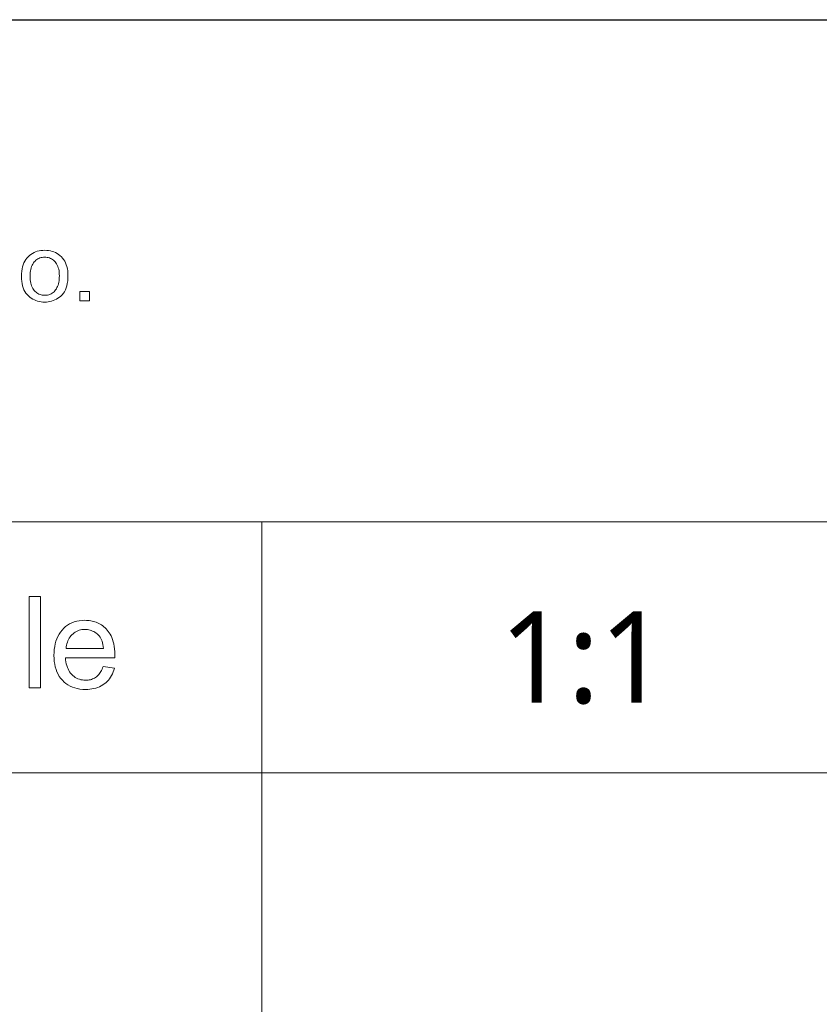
# Model space of a CAD drawing. Header units: millimetres. Extents: x 2984 to 3412, y -1556 to -1253.
# Tile 27 of 53: x 3285 to 3311, y -1525 to -1494. Entities that reach past the tile are written whole.
import ezdxf

# ---------------------------------------------------------------- set-up
doc = ezdxf.new("R2010")
doc.units = ezdxf.units.MM
doc.styles.get("Standard").update_dxf_attribs({"font": 'AcadEref.ttf'})

msp = doc.modelspace()

# ---------------------------------------------------------------- linework, layer by layer
at = {"color": 7, "lineweight": 25}
msp.add_line((3184.235, -1493.888), (3397.355, -1493.888), dxfattribs=at)
at = {"color": 7, "lineweight": 13}
for p, q in [((3184.228, -1509.728), (3397.355, -1509.728)), ((3293.099, -1509.728), (3293.099, -1541.408)), ((3231.755, -1517.648), (3397.355, -1517.648))]:
    msp.add_line(p, q, dxfattribs=at)
for points in [[(3286.246, -1501.162), (3286.308, -1501.164), (3286.368, -1501.17), (3286.426, -1501.18), (3286.482, -1501.195), (3286.536, -1501.213), (3286.587, -1501.236), (3286.636, -1501.263), (3286.683, -1501.294), (3286.728, -1501.329), (3286.771, -1501.368), (3286.811, -1501.411), (3286.846, -1501.458), (3286.877, -1501.508), (3286.905, -1501.561), (3286.928, -1501.618), (3286.946, -1501.678), (3286.961, -1501.742), (3286.971, -1501.809), (3286.978, -1501.88), (3286.98, -1501.955), (3286.977, -1502.044), (3286.971, -1502.128), (3286.959, -1502.207), (3286.944, -1502.28), (3286.923, -1502.348), (3286.898, -1502.411), (3286.869, -1502.468), (3286.835, -1502.519), (3286.797, -1502.566), (3286.754, -1502.607), (3286.709, -1502.643), (3286.662, -1502.675), (3286.614, -1502.704), (3286.565, -1502.729), (3286.514, -1502.75), (3286.463, -1502.767), (3286.41, -1502.78), (3286.357, -1502.79), (3286.302, -1502.795), (3286.246, -1502.797), (3286.187, -1502.795), (3286.131, -1502.79), (3286.075, -1502.78), (3286.021, -1502.766), (3285.969, -1502.748), (3285.919, -1502.727), (3285.87, -1502.701), (3285.822, -1502.672), (3285.776, -1502.639), (3285.732, -1502.601), (3285.69, -1502.56), (3285.653, -1502.514), (3285.62, -1502.463), (3285.592, -1502.408), (3285.568, -1502.348), (3285.549, -1502.284), (3285.533, -1502.214), (3285.522, -1502.141), (3285.516, -1502.063), (3285.514, -1501.98), (3285.516, -1501.899), (3285.522, -1501.823), (3285.533, -1501.751), (3285.547, -1501.683), (3285.566, -1501.62), (3285.589, -1501.56), (3285.617, -1501.505), (3285.648, -1501.454), (3285.684, -1501.407), (3285.724, -1501.364), (3285.767, -1501.326), (3285.813, -1501.292), (3285.86, -1501.261), (3285.909, -1501.235), (3285.96, -1501.213), (3286.013, -1501.194), (3286.068, -1501.18), (3286.126, -1501.17), (3286.185, -1501.164)], [(3286.246, -1502.579), (3286.29, -1502.578), (3286.332, -1502.573), (3286.372, -1502.564), (3286.41, -1502.552), (3286.446, -1502.537), (3286.479, -1502.519), (3286.51, -1502.497), (3286.539, -1502.472), (3286.566, -1502.443), (3286.591, -1502.411), (3286.613, -1502.377), (3286.633, -1502.34), (3286.651, -1502.301), (3286.666, -1502.26), (3286.679, -1502.217), (3286.69, -1502.172), (3286.698, -1502.124), (3286.704, -1502.075), (3286.707, -1502.023), (3286.709, -1501.969), (3286.707, -1501.912), (3286.703, -1501.858), (3286.697, -1501.806), (3286.687, -1501.758), (3286.675, -1501.712), (3286.661, -1501.669), (3286.643, -1501.63), (3286.623, -1501.593), (3286.601, -1501.559), (3286.575, -1501.527), (3286.548, -1501.499), (3286.519, -1501.474), (3286.49, -1501.451), (3286.459, -1501.432), (3286.426, -1501.416), (3286.393, -1501.402), (3286.358, -1501.392), (3286.322, -1501.384), (3286.284, -1501.38), (3286.246, -1501.378), (3286.206, -1501.38), (3286.168, -1501.385), (3286.131, -1501.392), (3286.096, -1501.403), (3286.062, -1501.416), (3286.03, -1501.433), (3285.999, -1501.452), (3285.969, -1501.475), (3285.941, -1501.501), (3285.914, -1501.53), (3285.89, -1501.561), (3285.868, -1501.596), (3285.848, -1501.633), (3285.831, -1501.674), (3285.817, -1501.718), (3285.805, -1501.764), (3285.796, -1501.814), (3285.79, -1501.866), (3285.786, -1501.921), (3285.785, -1501.98), (3285.786, -1502.038), (3285.79, -1502.093), (3285.797, -1502.145), (3285.806, -1502.194), (3285.818, -1502.241), (3285.832, -1502.284), (3285.849, -1502.324), (3285.869, -1502.362), (3285.892, -1502.397), (3285.917, -1502.428), (3285.944, -1502.457), (3285.972, -1502.483), (3286.002, -1502.505), (3286.033, -1502.525), (3286.065, -1502.542), (3286.098, -1502.555), (3286.133, -1502.566), (3286.17, -1502.573), (3286.207, -1502.578)], [(3287.656, -1502.761), (3287.354, -1502.761), (3287.354, -1502.458), (3287.656, -1502.458)], [(3286.11, -1514.964), (3285.756, -1514.964), (3285.756, -1512.084), (3286.11, -1512.084)], [(3288.461, -1514.012), (3286.899, -1514.012), (3286.905, -1514.079), (3286.914, -1514.143), (3286.926, -1514.204), (3286.941, -1514.262), (3286.96, -1514.317), (3286.981, -1514.368), (3287.005, -1514.416), (3287.033, -1514.46), (3287.063, -1514.502), (3287.097, -1514.54), (3287.133, -1514.575), (3287.171, -1514.606), (3287.21, -1514.633), (3287.251, -1514.657), (3287.295, -1514.677), (3287.339, -1514.693), (3287.386, -1514.706), (3287.434, -1514.715), (3287.484, -1514.721), (3287.536, -1514.723), (3287.576, -1514.722), (3287.614, -1514.718), (3287.651, -1514.713), (3287.687, -1514.706), (3287.722, -1514.696), (3287.755, -1514.684), (3287.787, -1514.67), (3287.818, -1514.654), (3287.848, -1514.636), (3287.876, -1514.616), (3287.903, -1514.593), (3287.928, -1514.568), (3287.952, -1514.542), (3287.975, -1514.513), (3287.997, -1514.481), (3288.017, -1514.448), (3288.037, -1514.412), (3288.054, -1514.375), (3288.071, -1514.335), (3288.086, -1514.292), (3288.449, -1514.338), (3288.43, -1514.401), (3288.408, -1514.462), (3288.383, -1514.52), (3288.355, -1514.574), (3288.324, -1514.626), (3288.29, -1514.675), (3288.253, -1514.72), (3288.214, -1514.763), (3288.171, -1514.802), (3288.125, -1514.839), (3288.077, -1514.872), (3288.026, -1514.902), (3287.973, -1514.928), (3287.918, -1514.95), (3287.86, -1514.97), (3287.8, -1514.985), (3287.737, -1514.998), (3287.673, -1515.006), (3287.605, -1515.012), (3287.536, -1515.013), (3287.444, -1515.011), (3287.356, -1515.002), (3287.273, -1514.988), (3287.193, -1514.967), (3287.118, -1514.941), (3287.046, -1514.91), (3286.979, -1514.872), (3286.916, -1514.829), (3286.857, -1514.78), (3286.802, -1514.726), (3286.752, -1514.666), (3286.707, -1514.602), (3286.667, -1514.534), (3286.633, -1514.462), (3286.604, -1514.385), (3286.58, -1514.304), (3286.562, -1514.219), (3286.549, -1514.13), (3286.541, -1514.037), (3286.538, -1513.939), (3286.54, -1513.842), (3286.548, -1513.749), (3286.561, -1513.66), (3286.579, -1513.574), (3286.602, -1513.492), (3286.63, -1513.414), (3286.664, -1513.34), (3286.702, -1513.269), (3286.746, -1513.202), (3286.794, -1513.139), (3286.848, -1513.081), (3286.905, -1513.029), (3286.967, -1512.983), (3287.033, -1512.943), (3287.103, -1512.909), (3287.177, -1512.882), (3287.256, -1512.86), (3287.338, -1512.845), (3287.425, -1512.836), (3287.516, -1512.833), (3287.562, -1512.834), (3287.607, -1512.837), (3287.651, -1512.842), (3287.696, -1512.849), (3287.74, -1512.858), (3287.784, -1512.869), (3287.827, -1512.882), (3287.87, -1512.897), (3287.913, -1512.914), (3287.955, -1512.933), (3287.997, -1512.954), (3288.037, -1512.979), (3288.076, -1513.006), (3288.114, -1513.036), (3288.151, -1513.068), (3288.186, -1513.104), (3288.22, -1513.142), (3288.252, -1513.183), (3288.284, -1513.227), (3288.314, -1513.274), (3288.342, -1513.325), (3288.367, -1513.38), (3288.389, -1513.441), (3288.408, -1513.507), (3288.424, -1513.579), (3288.438, -1513.655), (3288.448, -1513.736), (3288.455, -1513.823), (3288.46, -1513.915)], [(3288.098, -1513.721), (3288.092, -1513.659), (3288.083, -1513.601), (3288.071, -1513.546), (3288.056, -1513.495), (3288.038, -1513.447), (3288.016, -1513.403), (3287.992, -1513.362), (3287.964, -1513.325), (3287.934, -1513.292), (3287.9, -1513.262), (3287.865, -1513.235), (3287.829, -1513.211), (3287.792, -1513.19), (3287.754, -1513.172), (3287.716, -1513.157), (3287.678, -1513.144), (3287.638, -1513.134), (3287.598, -1513.127), (3287.558, -1513.123), (3287.516, -1513.122), (3287.467, -1513.123), (3287.42, -1513.128), (3287.375, -1513.137), (3287.331, -1513.148), (3287.289, -1513.163), (3287.249, -1513.182), (3287.21, -1513.203), (3287.174, -1513.228), (3287.139, -1513.257), (3287.106, -1513.289), (3287.075, -1513.323), (3287.047, -1513.359), (3287.021, -1513.398), (3286.999, -1513.438), (3286.978, -1513.48), (3286.961, -1513.524), (3286.947, -1513.57), (3286.935, -1513.619), (3286.926, -1513.669), (3286.919, -1513.721)]]:
    msp.add_lwpolyline(points, close=True, dxfattribs=at)

# ---------------------------------------------------------------- texts
at = {"insert": (3300.593, -1512.555), "char_height": 2.88, "width": 15.91721, "attachment_point": 1}
msp.add_mtext('{\\fMicrosoft YaHei|b0|i0|c134|p0;1:1}', dxfattribs=at)

doc.saveas('drawing.dxf')
